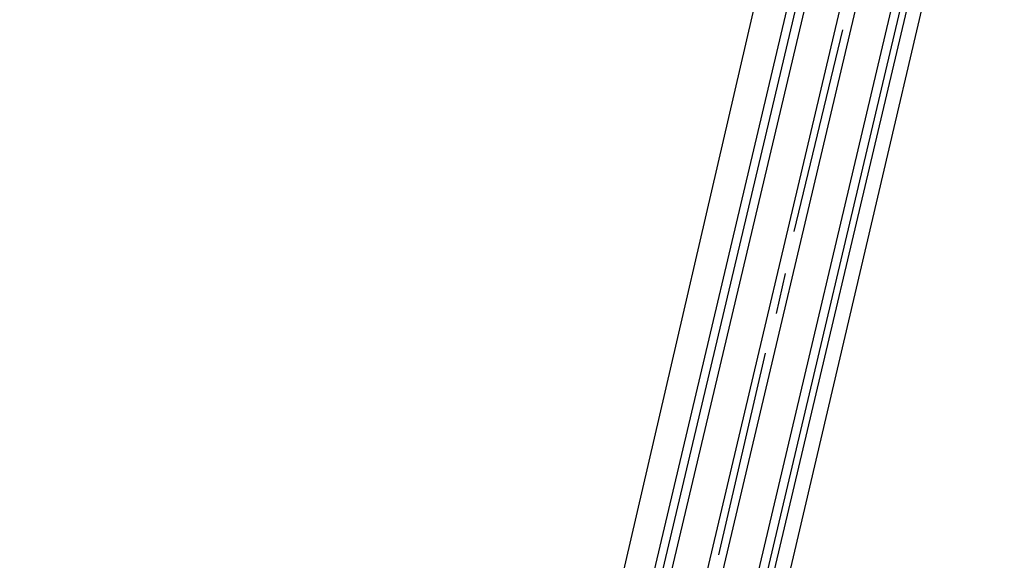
# Model space of a CAD drawing. Header units: feet. Extents: x -79 to 198, y -22 to 181.
# Tile 138 of 203: x 86.03 to 91.96, y 147.98 to 151.24. Entities that reach past the tile are written whole.
import ezdxf

# ---------------------------------------------------------------- set-up
doc = ezdxf.new("R2010")
doc.units = ezdxf.units.FT
doc.layers.add('A-AREA-UNIDAD', color=30, linetype='CONTINUOUS')
doc.layers.add('A-LINEA', color=7, linetype='CONTINUOUS')

msp = doc.modelspace()

# ---------------------------------------------------------------- linework, layer by layer
at = {"layer": 'A-AREA-UNIDAD'}
for points in [[(93.488, 137.6889), (92.352, 138.3289), (92.08, 138.9333), (92.288, 139.4489), (94.32, 140.6933), (94.32, 141.0489), (88.608, 142.2933), (88.608, 143.3422), (90.96, 153.4933), (95.36, 153.3333), (95.392, 153.6889), (86.112, 153.9733), (76.032, 153.3689)], [(95.872, 153.1022), (92.4, 153.2622), (92.32, 153.1022), (91.872, 153.0489), (89.408, 142.5422), (94.288, 141.3689), (94.368, 140.3378), (92.128, 138.9333), (92.88, 138.2222), (93.968, 137.8133), (93.968, 136.7822), (93.28, 134.0622), (93.408, 132.7289), (92.992, 131.1289), (92.48, 130.6489), (91.808, 127.6089), (96.288, 126.5778)]]:
    msp.add_lwpolyline(points, dxfattribs=at)
at = {"layer": 'A-LINEA'}
for p, q in [((91.1467, 153.4044), (86.1467, 132.2444)), ((91.2, 153.4044), (86.1867, 132.2311)), ((91.2533, 153.4044), (86.24, 132.2178)), ((91.4667, 153.4044), (86.44, 132.1644)), ((91.56, 153.4044), (86.5333, 132.1511)), ((91.7733, 153.3911), (86.7333, 132.0978)), ((91.8267, 153.3911), (86.7867, 132.0844)), ((91.8667, 153.3911), (86.8267, 132.0711)), ((90.9867, 151.1778), (90.6933, 149.9644)), ((90.64, 149.7111), (90.5867, 149.4711)), ((90.52, 149.2311), (90.24, 148.0178))]:
    msp.add_line(p, q, dxfattribs=at)

doc.saveas('drawing.dxf')
